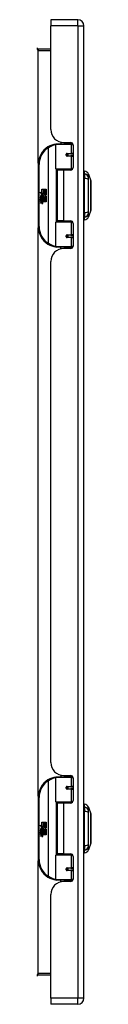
# Model space of a CAD drawing. Header units: inches. Extents: x 17 to 193, y 16 to 116.
# Tile 3 of 7: x 69.24 to 70.54, y 54.61 to 78.41. Entities that reach past the tile are written whole.
import ezdxf

# ---------------------------------------------------------------- set-up
doc = ezdxf.new("R2010")
doc.units = ezdxf.units.IN
doc.header["$MEASUREMENT"] = 0
doc.layers.add('Visible Edges(ANSI)', color=7, linetype='Continuous', lineweight=25)
doc.layers.add('Visible Tangent Edges(ANSI)', color=7, linetype='Continuous', lineweight=25)

msp = doc.modelspace()

# ---------------------------------------------------------------- linework, layer by layer
at = {"layer": 'Visible Edges(ANSI)'}
for p, q in [((69.573, 78.41), (69.573, 78.264)), ((70.227, 78.41), (69.573, 78.41)), ((69.573, 75.753), (69.573, 78.264)), ((70.373, 54.753), (70.373, 78.264)), ((69.573, 77.696), (69.27, 77.696)), ((69.694, 74.806), (69.694, 75.391)), ((69.713, 75.41), (70.043, 75.41)), ((69.818, 75.448), (69.818, 75.41)), ((69.885, 75.441), (70.051, 75.441)), ((69.944, 75.441), (69.944, 75.41)), ((70.102, 75.41), (70.043, 75.41)), ((70.102, 75.41), (70.103, 75.41)), ((70.11, 75.382), (70.11, 74.835)), ((69.96, 75.165), (69.961, 75.164)), ((69.966, 75.164), (69.961, 75.164)), ((70.053, 75.166), (69.966, 75.166)), ((69.966, 75.123), (70.053, 75.123)), ((69.968, 75.164), (69.968, 75.166)), ((69.969, 75.125), (69.969, 75.123)), ((70.053, 75.166), (70.11, 75.166)), ((70.11, 75.123), (70.053, 75.123)), ((69.269, 74.91), (69.269, 73.41)), ((70.047, 74.79), (69.709, 74.79)), ((69.881, 74.776), (69.728, 74.776)), ((69.728, 74.776), (69.728, 73.545)), ((69.786, 74.79), (69.786, 74.776)), ((70.051, 74.776), (69.881, 74.776)), ((69.977, 74.79), (69.977, 74.776)), ((70.047, 74.79), (70.09, 74.79)), ((70.389, 74.683), (70.389, 74.751)), ((70.389, 74.683), (70.389, 74.572)), ((70.389, 73.748), (70.389, 74.572)), ((70.481, 74.677), (70.543, 74.517)), ((69.357, 74.31), (69.389, 74.31)), ((69.357, 74.213), (69.357, 74.31)), ((69.389, 74.31), (69.389, 74.211)), ((69.393, 74.31), (69.425, 74.31)), ((69.393, 74.211), (69.393, 74.31)), ((69.425, 74.31), (69.425, 74.211)), ((69.429, 74.211), (69.429, 74.31)), ((69.429, 74.31), (69.462, 74.31)), ((69.462, 74.31), (69.462, 74.176)), ((69.309, 74.238), (69.357, 74.213)), ((69.355, 74.194), (69.309, 74.238)), ((69.323, 74.115), (69.351, 74.09)), ((69.323, 74.099), (69.323, 74.115)), ((69.343, 74.085), (69.323, 74.099)), ((69.323, 74.075), (69.343, 74.083)), ((69.323, 74.059), (69.323, 74.075)), ((69.351, 74.073), (69.323, 74.059)), ((69.323, 74.052), (69.378, 74.043)), ((69.323, 74.039), (69.323, 74.052)), ((69.346, 74.035), (69.323, 74.039)), ((69.335, 74.12), (69.326, 74.12)), ((69.341, 74.192), (69.355, 74.194)), ((69.385, 74.161), (69.341, 74.192)), ((69.343, 74.083), (69.343, 74.085)), ((69.347, 74.114), (69.347, 74.15)), ((69.351, 74.09), (69.378, 74.104)), ((69.378, 74.048), (69.351, 74.073)), ((69.356, 74.149), (69.356, 74.125)), ((69.378, 74.088), (69.359, 74.08)), ((69.359, 74.08), (69.359, 74.078)), ((69.359, 74.078), (69.378, 74.065)), ((69.36, 74.211), (69.389, 74.196)), ((69.389, 74.211), (69.36, 74.211)), ((69.363, 74.078), (69.381, 74.085)), ((69.462, 74.078), (69.363, 74.078)), ((69.368, 74.032), (69.368, 74.029)), ((69.378, 74.031), (69.368, 74.032)), ((69.37, 74.074), (69.462, 74.074)), ((69.381, 74.066), (69.37, 74.074)), ((69.373, 74.154), (69.385, 74.161)), ((69.375, 74.028), (69.381, 74.028)), ((69.378, 74.104), (69.378, 74.088)), ((69.378, 74.065), (69.378, 74.048)), ((69.378, 74.043), (69.378, 74.031)), ((69.389, 74.196), (69.379, 74.194)), ((69.379, 74.194), (69.407, 74.175)), ((69.411, 74.145), (69.381, 74.124)), ((69.381, 74.108), (69.46, 74.108)), ((69.381, 74.085), (69.381, 74.108)), ((69.381, 74.044), (69.381, 74.066)), ((69.462, 74.044), (69.381, 74.044)), ((69.381, 74.04), (69.462, 74.04)), ((69.381, 74.028), (69.381, 74.04)), ((69.425, 74.211), (69.393, 74.211)), ((69.407, 74.175), (69.461, 74.211)), ((69.46, 74.108), (69.411, 74.145)), ((69.461, 74.211), (69.429, 74.211)), ((69.462, 74.176), (69.435, 74.159)), ((69.435, 74.159), (69.462, 74.145)), ((69.462, 74.145), (69.462, 74.078)), ((69.462, 74.074), (69.462, 74.044)), ((69.462, 74.04), (69.462, 74.01)), ((69.323, 74.018), (69.358, 74.012)), ((69.323, 74.005), (69.323, 74.018)), ((69.346, 74.001), (69.323, 74.005)), ((69.323, 73.985), (69.358, 73.979)), ((69.323, 73.971), (69.323, 73.985)), ((69.358, 73.965), (69.323, 73.971)), ((69.462, 74.01), (69.382, 74.01)), ((70.543, 73.803), (70.481, 73.644)), ((70.389, 73.748), (70.389, 73.638)), ((70.389, 73.57), (70.389, 73.638)), ((69.694, 72.93), (69.694, 73.515)), ((69.709, 73.53), (70.047, 73.53)), ((69.881, 73.545), (69.728, 73.545)), ((69.786, 73.53), (69.786, 73.545)), ((69.881, 73.545), (70.051, 73.545)), ((69.977, 73.53), (69.977, 73.545)), ((70.09, 73.53), (70.047, 73.53)), ((70.11, 73.486), (70.11, 72.938)), ((69.96, 73.155), (69.961, 73.157)), ((69.961, 73.156), (69.966, 73.156)), ((70.053, 73.198), (69.966, 73.198)), ((69.966, 73.154), (70.053, 73.154)), ((69.968, 73.156), (69.968, 73.154)), ((69.969, 73.195), (69.969, 73.198)), ((70.053, 73.198), (70.11, 73.198)), ((70.11, 73.154), (70.053, 73.154)), ((70.043, 72.91), (69.713, 72.91)), ((69.818, 72.872), (69.818, 72.91)), ((70.051, 72.879), (69.885, 72.879)), ((69.944, 72.879), (69.944, 72.91)), ((70.043, 72.91), (70.102, 72.91)), ((70.103, 72.91), (70.102, 72.91)), ((69.573, 60.45), (69.573, 72.567)), ((69.694, 59.503), (69.694, 60.088)), ((69.713, 60.107), (70.043, 60.107)), ((69.818, 60.145), (69.818, 60.107)), ((69.885, 60.138), (70.051, 60.138)), ((69.944, 60.138), (69.944, 60.107)), ((70.102, 60.107), (70.043, 60.107)), ((70.102, 60.107), (70.103, 60.107)), ((70.11, 60.079), (70.11, 59.532)), ((69.96, 59.862), (69.961, 59.861)), ((69.966, 59.861), (69.961, 59.861)), ((70.053, 59.863), (69.966, 59.863)), ((69.966, 59.82), (70.053, 59.82)), ((69.968, 59.861), (69.968, 59.863)), ((69.969, 59.822), (69.969, 59.82)), ((70.053, 59.863), (70.11, 59.863)), ((70.11, 59.82), (70.053, 59.82)), ((69.269, 59.607), (69.269, 58.107)), ((70.047, 59.487), (69.709, 59.487)), ((69.881, 59.473), (69.728, 59.473)), ((69.728, 59.473), (69.728, 58.242)), ((69.786, 59.487), (69.786, 59.473)), ((70.051, 59.473), (69.881, 59.473)), ((69.977, 59.487), (69.977, 59.473)), ((70.047, 59.487), (70.09, 59.487)), ((70.389, 59.38), (70.389, 59.448)), ((70.389, 59.38), (70.389, 59.269)), ((70.481, 59.374), (70.543, 59.214)), ((70.389, 58.445), (70.389, 59.269)), ((69.309, 58.935), (69.357, 58.91)), ((69.355, 58.891), (69.309, 58.935)), ((69.323, 58.812), (69.351, 58.787)), ((69.323, 58.796), (69.323, 58.812)), ((69.343, 58.782), (69.323, 58.796)), ((69.335, 58.817), (69.326, 58.817)), ((69.341, 58.889), (69.355, 58.891)), ((69.385, 58.858), (69.341, 58.889)), ((69.347, 58.811), (69.347, 58.847)), ((69.351, 58.787), (69.378, 58.801)), ((69.356, 58.846), (69.356, 58.822)), ((69.357, 59.007), (69.389, 59.007)), ((69.357, 58.91), (69.357, 59.007)), ((69.36, 58.908), (69.389, 58.893)), ((69.389, 58.908), (69.36, 58.908)), ((69.373, 58.851), (69.385, 58.858)), ((69.378, 58.801), (69.378, 58.785)), ((69.389, 58.893), (69.379, 58.891)), ((69.379, 58.891), (69.407, 58.872)), ((69.411, 58.842), (69.381, 58.821)), ((69.381, 58.805), (69.46, 58.805)), ((69.381, 58.782), (69.381, 58.805)), ((69.389, 59.007), (69.389, 58.908)), ((69.393, 59.007), (69.425, 59.007)), ((69.393, 58.908), (69.393, 59.007)), ((69.425, 58.908), (69.393, 58.908)), ((69.407, 58.872), (69.461, 58.908)), ((69.46, 58.805), (69.411, 58.842)), ((69.425, 59.007), (69.425, 58.908)), ((69.429, 58.908), (69.429, 59.007)), ((69.429, 59.007), (69.462, 59.007)), ((69.461, 58.908), (69.429, 58.908)), ((69.462, 58.873), (69.435, 58.856)), ((69.435, 58.856), (69.462, 58.842)), ((69.462, 59.007), (69.462, 58.873)), ((69.462, 58.842), (69.462, 58.775)), ((69.323, 58.772), (69.343, 58.78)), ((69.323, 58.756), (69.323, 58.772)), ((69.351, 58.77), (69.323, 58.756)), ((69.323, 58.749), (69.378, 58.74)), ((69.323, 58.736), (69.323, 58.749)), ((69.346, 58.732), (69.323, 58.736)), ((69.323, 58.715), (69.358, 58.709)), ((69.323, 58.702), (69.323, 58.715)), ((69.346, 58.698), (69.323, 58.702)), ((69.323, 58.682), (69.358, 58.676)), ((69.323, 58.668), (69.323, 58.682)), ((69.358, 58.662), (69.323, 58.668)), ((69.343, 58.78), (69.343, 58.782)), ((69.378, 58.745), (69.351, 58.77)), ((69.378, 58.785), (69.359, 58.777)), ((69.359, 58.777), (69.359, 58.775)), ((69.359, 58.775), (69.378, 58.762)), ((69.363, 58.775), (69.381, 58.782)), ((69.462, 58.775), (69.363, 58.775)), ((69.368, 58.729), (69.368, 58.726)), ((69.378, 58.728), (69.368, 58.729)), ((69.37, 58.771), (69.462, 58.771)), ((69.381, 58.763), (69.37, 58.771)), ((69.375, 58.725), (69.381, 58.725)), ((69.378, 58.762), (69.378, 58.745)), ((69.378, 58.74), (69.378, 58.728)), ((69.381, 58.741), (69.381, 58.763)), ((69.462, 58.741), (69.381, 58.741)), ((69.381, 58.737), (69.462, 58.737)), ((69.381, 58.725), (69.381, 58.737)), ((69.462, 58.707), (69.382, 58.707)), ((69.462, 58.771), (69.462, 58.741)), ((69.462, 58.737), (69.462, 58.707)), ((70.389, 58.445), (70.389, 58.335)), ((70.389, 58.267), (70.389, 58.335)), ((70.543, 58.5), (70.481, 58.341)), ((69.694, 57.627), (69.694, 58.212)), ((69.709, 58.227), (70.047, 58.227)), ((69.881, 58.242), (69.728, 58.242)), ((69.786, 58.227), (69.786, 58.242)), ((69.881, 58.242), (70.051, 58.242)), ((69.977, 58.227), (69.977, 58.242)), ((70.09, 58.227), (70.047, 58.227)), ((70.11, 58.183), (70.11, 57.635)), ((69.96, 57.852), (69.961, 57.854)), ((69.961, 57.853), (69.966, 57.853)), ((70.053, 57.895), (69.966, 57.895)), ((69.966, 57.851), (70.053, 57.851)), ((69.968, 57.853), (69.968, 57.851)), ((69.969, 57.892), (69.969, 57.895)), ((70.053, 57.895), (70.11, 57.895)), ((70.11, 57.851), (70.053, 57.851)), ((70.043, 57.607), (69.713, 57.607)), ((69.818, 57.569), (69.818, 57.607)), ((69.944, 57.576), (69.944, 57.607)), ((70.043, 57.607), (70.102, 57.607)), ((70.103, 57.607), (70.102, 57.607)), ((70.051, 57.576), (69.885, 57.576)), ((69.573, 54.753), (69.573, 57.264)), ((69.27, 55.322), (69.573, 55.322)), ((69.573, 54.753), (69.573, 54.607)), ((70.227, 54.607), (69.573, 54.607))]:
    msp.add_line(p, q, dxfattribs=at)
at = {"layer": 'Visible Edges(ANSI)', "flags": 128}
for points in [[(69.701, 75.406), (69.7, 75.406), (69.7, 75.405), (69.7, 75.405), (69.7, 75.405), (69.699, 75.405), (69.699, 75.405), (69.699, 75.405), (69.699, 75.405), (69.698, 75.405), (69.698, 75.405), (69.698, 75.405), (69.698, 75.405), (69.697, 75.405), (69.697, 75.405), (69.697, 75.405), (69.697, 75.405), (69.696, 75.405), (69.696, 75.405), (69.696, 75.405), (69.696, 75.405), (69.695, 75.405), (69.695, 75.405), (69.695, 75.405), (69.695, 75.405)], [(69.966, 75.123), (69.963, 75.123), (69.961, 75.123), (69.958, 75.124), (69.955, 75.125), (69.953, 75.127), (69.951, 75.129), (69.949, 75.131), (69.947, 75.133), (69.946, 75.136), (69.945, 75.139), (69.944, 75.141), (69.944, 75.144), (69.944, 75.147), (69.945, 75.15), (69.946, 75.153), (69.947, 75.156), (69.949, 75.158), (69.951, 75.16), (69.953, 75.162), (69.955, 75.163), (69.958, 75.165), (69.961, 75.165), (69.963, 75.166), (69.966, 75.166)], [(70.013, 74.776), (70.016, 74.777), (70.019, 74.778), (70.022, 74.779), (70.025, 74.78), (70.028, 74.781), (70.031, 74.782), (70.034, 74.783), (70.037, 74.784), (70.04, 74.785), (70.043, 74.785), (70.046, 74.786), (70.05, 74.787), (70.053, 74.787), (70.056, 74.788), (70.059, 74.788), (70.062, 74.789), (70.065, 74.789), (70.068, 74.789), (70.071, 74.789), (70.074, 74.79), (70.077, 74.79), (70.081, 74.79), (70.084, 74.79), (70.087, 74.79)], [(70.544, 73.805), (70.544, 73.806), (70.544, 73.807), (70.544, 73.809), (70.544, 73.812), (70.544, 73.816), (70.544, 73.82), (70.544, 73.826), (70.544, 73.832), (70.544, 73.839), (70.544, 73.847), (70.544, 73.856), (70.544, 73.865), (70.544, 73.875), (70.544, 73.886), (70.544, 73.897), (70.544, 73.909), (70.544, 73.921), (70.544, 73.935), (70.544, 73.948), (70.544, 73.963), (70.544, 73.977), (70.544, 73.992), (70.544, 74.008), (70.544, 74.024), (70.544, 74.04), (70.544, 74.057), (70.544, 74.074), (70.544, 74.091), (70.544, 74.108), (70.544, 74.125), (70.544, 74.143), (70.544, 74.16), (70.544, 74.178), (70.544, 74.195), (70.544, 74.212), (70.544, 74.23), (70.544, 74.247), (70.544, 74.263), (70.544, 74.28), (70.544, 74.296), (70.544, 74.312), (70.544, 74.328), (70.544, 74.343), (70.544, 74.358), (70.544, 74.372), (70.544, 74.386), (70.544, 74.399), (70.544, 74.412), (70.544, 74.423), (70.544, 74.435), (70.544, 74.446), (70.544, 74.456), (70.544, 74.465), (70.544, 74.473), (70.544, 74.481), (70.544, 74.488), (70.544, 74.495), (70.544, 74.5), (70.544, 74.505), (70.544, 74.509), (70.544, 74.511), (70.544, 74.514), (70.544, 74.515), (70.544, 74.515)], [(70.087, 73.53), (70.084, 73.53), (70.081, 73.53), (70.077, 73.53), (70.074, 73.531), (70.071, 73.531), (70.068, 73.531), (70.065, 73.531), (70.062, 73.532), (70.059, 73.532), (70.056, 73.533), (70.053, 73.533), (70.05, 73.534), (70.046, 73.534), (70.043, 73.535), (70.04, 73.536), (70.037, 73.537), (70.034, 73.537), (70.031, 73.538), (70.028, 73.539), (70.025, 73.54), (70.022, 73.541), (70.019, 73.542), (70.016, 73.544), (70.013, 73.545)], [(69.966, 73.154), (69.963, 73.154), (69.961, 73.155), (69.958, 73.156), (69.955, 73.157), (69.953, 73.158), (69.951, 73.16), (69.949, 73.162), (69.947, 73.165), (69.946, 73.167), (69.945, 73.17), (69.944, 73.173), (69.944, 73.176), (69.944, 73.179), (69.945, 73.182), (69.946, 73.185), (69.947, 73.187), (69.949, 73.19), (69.951, 73.192), (69.953, 73.193), (69.955, 73.195), (69.958, 73.196), (69.961, 73.197), (69.963, 73.197), (69.966, 73.198)], [(69.695, 72.916), (69.695, 72.916), (69.695, 72.916), (69.695, 72.916), (69.696, 72.916), (69.696, 72.916), (69.696, 72.915), (69.696, 72.915), (69.697, 72.915), (69.697, 72.915), (69.697, 72.915), (69.697, 72.915), (69.698, 72.915), (69.698, 72.915), (69.698, 72.915), (69.698, 72.915), (69.699, 72.915), (69.699, 72.915), (69.699, 72.915), (69.699, 72.915), (69.7, 72.915), (69.7, 72.915), (69.7, 72.915), (69.7, 72.915), (69.701, 72.915)], [(69.701, 60.103), (69.7, 60.103), (69.7, 60.102), (69.7, 60.102), (69.7, 60.102), (69.699, 60.102), (69.699, 60.102), (69.699, 60.102), (69.699, 60.102), (69.698, 60.102), (69.698, 60.102), (69.698, 60.102), (69.698, 60.102), (69.697, 60.102), (69.697, 60.102), (69.697, 60.102), (69.697, 60.102), (69.696, 60.102), (69.696, 60.102), (69.696, 60.102), (69.696, 60.102), (69.695, 60.102), (69.695, 60.102), (69.695, 60.102), (69.695, 60.102)], [(69.966, 59.82), (69.963, 59.82), (69.961, 59.82), (69.958, 59.821), (69.955, 59.822), (69.953, 59.824), (69.951, 59.826), (69.949, 59.828), (69.947, 59.83), (69.946, 59.833), (69.945, 59.836), (69.944, 59.838), (69.944, 59.841), (69.944, 59.844), (69.945, 59.847), (69.946, 59.85), (69.947, 59.853), (69.949, 59.855), (69.951, 59.857), (69.953, 59.859), (69.955, 59.86), (69.958, 59.862), (69.961, 59.862), (69.963, 59.863), (69.966, 59.863)], [(70.013, 59.473), (70.016, 59.474), (70.019, 59.475), (70.022, 59.476), (70.025, 59.477), (70.028, 59.478), (70.031, 59.479), (70.034, 59.48), (70.037, 59.481), (70.04, 59.482), (70.043, 59.482), (70.046, 59.483), (70.05, 59.484), (70.053, 59.484), (70.056, 59.485), (70.059, 59.485), (70.062, 59.486), (70.065, 59.486), (70.068, 59.486), (70.071, 59.486), (70.074, 59.487), (70.077, 59.487), (70.081, 59.487), (70.084, 59.487), (70.087, 59.487)], [(70.544, 58.502), (70.544, 58.503), (70.544, 58.504), (70.544, 58.506), (70.544, 58.509), (70.544, 58.513), (70.544, 58.517), (70.544, 58.523), (70.544, 58.529), (70.544, 58.536), (70.544, 58.544), (70.544, 58.553), (70.544, 58.562), (70.544, 58.572), (70.544, 58.583), (70.544, 58.594), (70.544, 58.606), (70.544, 58.618), (70.544, 58.632), (70.544, 58.645), (70.544, 58.66), (70.544, 58.674), (70.544, 58.689), (70.544, 58.705), (70.544, 58.721), (70.544, 58.737), (70.544, 58.754), (70.544, 58.771), (70.544, 58.788), (70.544, 58.805), (70.544, 58.822), (70.544, 58.84), (70.544, 58.857), (70.544, 58.875), (70.544, 58.892), (70.544, 58.909), (70.544, 58.927), (70.544, 58.944), (70.544, 58.96), (70.544, 58.977), (70.544, 58.993), (70.544, 59.009), (70.544, 59.025), (70.544, 59.04), (70.544, 59.055), (70.544, 59.069), (70.544, 59.083), (70.544, 59.096), (70.544, 59.109), (70.544, 59.12), (70.544, 59.132), (70.544, 59.143), (70.544, 59.153), (70.544, 59.162), (70.544, 59.17), (70.544, 59.178), (70.544, 59.185), (70.544, 59.192), (70.544, 59.197), (70.544, 59.202), (70.544, 59.206), (70.544, 59.208), (70.544, 59.211), (70.544, 59.212), (70.544, 59.212)], [(70.087, 58.227), (70.084, 58.227), (70.081, 58.227), (70.077, 58.227), (70.074, 58.228), (70.071, 58.228), (70.068, 58.228), (70.065, 58.228), (70.062, 58.229), (70.059, 58.229), (70.056, 58.23), (70.053, 58.23), (70.05, 58.231), (70.046, 58.231), (70.043, 58.232), (70.04, 58.233), (70.037, 58.234), (70.034, 58.234), (70.031, 58.235), (70.028, 58.236), (70.025, 58.237), (70.022, 58.238), (70.019, 58.239), (70.016, 58.241), (70.013, 58.242)], [(69.966, 57.851), (69.963, 57.851), (69.961, 57.852), (69.958, 57.853), (69.955, 57.854), (69.953, 57.855), (69.951, 57.857), (69.949, 57.859), (69.947, 57.862), (69.946, 57.864), (69.945, 57.867), (69.944, 57.87), (69.944, 57.873), (69.944, 57.876), (69.945, 57.879), (69.946, 57.882), (69.947, 57.884), (69.949, 57.887), (69.951, 57.889), (69.953, 57.89), (69.955, 57.892), (69.958, 57.893), (69.961, 57.894), (69.963, 57.894), (69.966, 57.895)], [(69.695, 57.613), (69.695, 57.613), (69.695, 57.613), (69.695, 57.613), (69.696, 57.613), (69.696, 57.613), (69.696, 57.612), (69.696, 57.612), (69.697, 57.612), (69.697, 57.612), (69.697, 57.612), (69.697, 57.612), (69.698, 57.612), (69.698, 57.612), (69.698, 57.612), (69.698, 57.612), (69.699, 57.612), (69.699, 57.612), (69.699, 57.612), (69.699, 57.612), (69.7, 57.612), (69.7, 57.612), (69.7, 57.612), (69.7, 57.612), (69.701, 57.612)]]:
    msp.add_lwpolyline(points, dxfattribs=at)
at = {"layer": 'Visible Edges(ANSI)'}
for centre in [(69.966, 75.144), (69.966, 73.176), (69.966, 59.841), (69.966, 57.873)]:
    msp.add_circle(centre, 0.0197, dxfattribs=at)
for centre, radius, start, end in [((70.227, 78.264), 0.146, 0, 90), ((69.27, 77.727), 0.031, 180, 270), ((69.885, 75.753), 0.312, 180, 270), ((69.769, 74.91), 0.5, 122.2377, 180), ((69.769, 74.91), 0.5, 98.5081, 122.2377), ((69.713, 75.391), 0.0197, 90, 180), ((70.051, 75.382), 0.0591, 0, 90), ((69.966, 75.144), 0.0217, 279.147, 90), ((69.709, 74.806), 0.0157, 180, 270), ((70.051, 74.835), 0.0591, 270, 0), ((70.371, 74.634), 0.118, 21.2505, 81.3991), ((70.397, 74.692), 0.0394, 101.537, 126.8699), ((70.539, 74.515), 0.00492, 0.2088, 21.2505), ((69.384, 74.138), 0.0607, 171.5605, 197.3343), ((69.343, 74.144), 0.0197, 86.5646, 171.5605), ((69.363, 74.132), 0.0307, 154.6784, 202.5609), ((69.344, 74.141), 0.0096, 73.5261, 154.6784), ((69.342, 74.124), 0.0398, 44.1684, 86.5646), ((69.338, 73.989), 0.0465, 57.5992, 80), ((69.358, 74.139), 0.0282, 246.1555, 293.8445), ((69.354, 74.132), 0.0168, 19.3797, 82.9975), ((69.36, 74.133), 0.00955, 241.4547, 321.1652), ((69.356, 74.018), 0.0126, 6.03, 57.5992), ((69.359, 74.134), 0.0109, 321.1652, 19.3797), ((69.355, 74.009), 0.024, 359.4776, 57.4114), ((69.364, 74.128), 0.0152, 293.8445, 355.0802), ((69.349, 74.131), 0.0299, 350.4085, 44.1684), ((69.349, 74.131), 0.033, 347.079, 43.1785), ((69.358, 74.011), 0.024, 358.7952, 46.5849), ((69.338, 73.955), 0.0465, 58.5584, 80.8257), ((69.36, 74.024), 0.0123, 260, 293.5571), ((69.36, 73.991), 0.0123, 259.9922, 293.5487), ((69.363, 73.993), 0.0288, 259, 288.4748), ((69.356, 73.984), 0.0126, 6.1027, 57.6083), ((69.362, 74.019), 0.006, 293.5571, 6.03), ((69.362, 73.985), 0.006, 293.5487, 6.1027), ((69.364, 74.027), 0.0288, 273.6169, 286.9928), ((69.355, 73.976), 0.0246, 359.6788, 63.9508), ((69.369, 74.009), 0.0101, 286.9928, 359.4776), ((69.369, 73.976), 0.0105, 288.4748, 359.6788), ((70.539, 73.805), 0.00492, 338.7495, 359.7912), ((70.397, 73.629), 0.0394, 233.1301, 258.463), ((70.371, 73.686), 0.118, 278.6009, 338.7495), ((69.769, 73.41), 0.5, 180, 237.7623), ((69.709, 73.515), 0.0157, 90, 180), ((70.051, 73.486), 0.0591, 0, 90), ((69.966, 73.176), 0.0217, 270, 80.853), ((69.769, 73.41), 0.5, 237.7623, 261.4919), ((69.885, 72.567), 0.312, 90, 180), ((69.713, 72.93), 0.0197, 180, 270), ((70.051, 72.938), 0.0591, 270, 0), ((69.885, 60.45), 0.312, 180, 270), ((69.769, 59.607), 0.5, 122.2377, 180), ((69.769, 59.607), 0.5, 98.5081, 122.2377), ((69.713, 60.088), 0.0197, 90, 180), ((70.051, 60.079), 0.0591, 0, 90), ((69.966, 59.841), 0.0217, 279.147, 90), ((70.051, 59.532), 0.0591, 270, 0), ((69.709, 59.503), 0.0157, 180, 270), ((70.397, 59.389), 0.0394, 101.537, 126.8699), ((70.371, 59.331), 0.118, 21.2505, 81.3991), ((70.539, 59.212), 0.00492, 0.2088, 21.2505), ((69.384, 58.835), 0.0607, 171.5605, 197.3343), ((69.343, 58.841), 0.0197, 86.5646, 171.5605), ((69.363, 58.829), 0.0307, 154.6784, 202.5609), ((69.344, 58.838), 0.0096, 73.5261, 154.6784), ((69.342, 58.821), 0.0398, 44.1684, 86.5646), ((69.358, 58.836), 0.0282, 246.1555, 293.8445), ((69.354, 58.829), 0.0168, 19.3797, 82.9975), ((69.36, 58.83), 0.00955, 241.4547, 321.1652), ((69.359, 58.831), 0.0109, 321.1652, 19.3797), ((69.364, 58.825), 0.0152, 293.8445, 355.0802), ((69.349, 58.828), 0.0299, 350.4085, 44.1684), ((69.349, 58.828), 0.033, 347.079, 43.1785), ((69.338, 58.686), 0.0465, 57.5992, 80), ((69.338, 58.652), 0.0465, 58.5584, 80.8257), ((69.36, 58.721), 0.0123, 260, 293.5571), ((69.36, 58.688), 0.0123, 259.9922, 293.5487), ((69.363, 58.69), 0.0288, 259, 288.4748), ((69.356, 58.715), 0.0126, 6.03, 57.5992), ((69.356, 58.681), 0.0126, 6.1027, 57.6083), ((69.362, 58.716), 0.006, 293.5571, 6.03), ((69.362, 58.682), 0.006, 293.5487, 6.1027), ((69.364, 58.724), 0.0288, 273.6169, 286.9928), ((69.355, 58.673), 0.0246, 359.6788, 63.9508), ((69.355, 58.706), 0.024, 359.4776, 57.4114), ((69.369, 58.706), 0.0101, 286.9928, 359.4776), ((69.369, 58.673), 0.0105, 288.4748, 359.6788), ((69.358, 58.708), 0.024, 358.7952, 46.5849), ((70.371, 58.383), 0.118, 278.6009, 338.7495), ((70.539, 58.502), 0.00492, 338.7495, 359.7912), ((69.769, 58.107), 0.5, 180, 237.7623), ((69.709, 58.212), 0.0157, 90, 180), ((70.051, 58.183), 0.0591, 0, 90), ((70.397, 58.326), 0.0394, 233.1301, 258.463), ((69.966, 57.873), 0.0217, 270, 80.853), ((69.769, 58.107), 0.5, 237.7623, 261.4919), ((69.713, 57.627), 0.0197, 180, 270), ((70.051, 57.635), 0.0591, 270, 0), ((69.885, 57.264), 0.312, 90, 180), ((69.27, 55.291), 0.031, 90, 180), ((70.227, 54.753), 0.146, 270, 0)]:
    msp.add_arc(centre, radius, start, end, dxfattribs=at)
at = {"layer": 'Visible Tangent Edges(ANSI)'}
for p, q in [((70.227, 78.264), (70.227, 78.41)), ((70.227, 78.264), (69.573, 78.264)), ((70.227, 78.264), (70.227, 54.753)), ((70.227, 78.264), (70.373, 78.264)), ((69.27, 77.696), (69.27, 77.665)), ((69.27, 77.665), (69.573, 77.665)), ((69.27, 74.942), (69.27, 77.665)), ((69.502, 75.333), (69.512, 75.316)), ((69.512, 75.316), (69.512, 73.004)), ((69.512, 75.316), (69.516, 75.316)), ((69.516, 73.004), (69.516, 75.316)), ((70.062, 75.391), (69.694, 75.391)), ((70.062, 75.391), (70.11, 75.391)), ((70.062, 75.391), (70.062, 75.176)), ((70.086, 75.43), (70.086, 75.41)), ((69.97, 75.176), (70.062, 75.176)), ((70.062, 75.113), (69.97, 75.113)), ((70.11, 75.176), (70.062, 75.176)), ((70.062, 75.113), (70.062, 74.806)), ((70.062, 75.113), (70.11, 75.113)), ((69.269, 74.91), (69.288, 74.91)), ((69.288, 73.41), (69.288, 74.91)), ((69.694, 74.806), (70.062, 74.806)), ((69.701, 74.792), (69.701, 73.528)), ((69.881, 74.776), (69.881, 73.545)), ((70.103, 74.806), (70.062, 74.806)), ((70.086, 74.79), (70.086, 74.787)), ((69.288, 73.41), (69.269, 73.41)), ((69.27, 59.639), (69.27, 73.379)), ((70.062, 73.515), (69.694, 73.515)), ((70.062, 73.515), (70.103, 73.515)), ((70.062, 73.515), (70.062, 73.207)), ((70.086, 73.533), (70.086, 73.53)), ((69.97, 73.207), (70.062, 73.207)), ((70.062, 73.144), (69.97, 73.144)), ((70.11, 73.207), (70.062, 73.207)), ((70.062, 73.144), (70.062, 72.93)), ((70.062, 73.144), (70.11, 73.144)), ((69.512, 73.004), (69.502, 72.987)), ((69.516, 73.004), (69.512, 73.004)), ((69.694, 72.93), (70.062, 72.93)), ((70.11, 72.93), (70.062, 72.93)), ((70.086, 72.91), (70.086, 72.891)), ((69.502, 60.03), (69.512, 60.013)), ((69.512, 60.013), (69.512, 57.701)), ((69.512, 60.013), (69.516, 60.013)), ((69.516, 57.701), (69.516, 60.013)), ((70.062, 60.088), (69.694, 60.088)), ((70.062, 60.088), (70.11, 60.088)), ((70.062, 60.088), (70.062, 59.873)), ((70.086, 60.127), (70.086, 60.107)), ((69.97, 59.873), (70.062, 59.873)), ((70.062, 59.81), (69.97, 59.81)), ((70.11, 59.873), (70.062, 59.873)), ((70.062, 59.81), (70.062, 59.503)), ((70.062, 59.81), (70.11, 59.81)), ((69.269, 59.607), (69.288, 59.607)), ((69.288, 58.107), (69.288, 59.607)), ((69.694, 59.503), (70.062, 59.503)), ((69.701, 59.489), (69.701, 58.225)), ((69.881, 59.473), (69.881, 58.242)), ((70.103, 59.503), (70.062, 59.503)), ((70.086, 59.487), (70.086, 59.484)), ((69.288, 58.107), (69.269, 58.107)), ((70.062, 58.212), (69.694, 58.212)), ((70.062, 58.212), (70.103, 58.212)), ((70.062, 58.212), (70.062, 57.904)), ((70.086, 58.23), (70.086, 58.227)), ((69.27, 55.353), (69.27, 58.076)), ((69.97, 57.904), (70.062, 57.904)), ((70.062, 57.841), (69.97, 57.841)), ((70.11, 57.904), (70.062, 57.904)), ((70.062, 57.841), (70.062, 57.627)), ((70.062, 57.841), (70.11, 57.841)), ((69.512, 57.701), (69.502, 57.684)), ((69.516, 57.701), (69.512, 57.701)), ((69.694, 57.627), (70.062, 57.627)), ((70.11, 57.627), (70.062, 57.627)), ((70.086, 57.607), (70.086, 57.588)), ((69.573, 55.353), (69.27, 55.353)), ((69.27, 55.322), (69.27, 55.353)), ((70.227, 54.753), (69.573, 54.753)), ((70.373, 54.753), (70.227, 54.753)), ((70.227, 54.607), (70.227, 54.753))]:
    msp.add_line(p, q, dxfattribs=at)
at = {"layer": 'Visible Tangent Edges(ANSI)', "flags": 128}
for points in [[(69.97, 75.176), (69.966, 75.176), (69.962, 75.175), (69.958, 75.174), (69.955, 75.172), (69.951, 75.17), (69.948, 75.167), (69.945, 75.164), (69.942, 75.161), (69.94, 75.157), (69.938, 75.153), (69.938, 75.149), (69.937, 75.144), (69.938, 75.14), (69.939, 75.136), (69.94, 75.132), (69.942, 75.128), (69.945, 75.125), (69.948, 75.122), (69.951, 75.119), (69.955, 75.117), (69.958, 75.115), (69.962, 75.114), (69.966, 75.113), (69.97, 75.113)], [(70.087, 74.79), (70.082, 74.79), (70.077, 74.79), (70.073, 74.79), (70.068, 74.79), (70.064, 74.79), (70.059, 74.789), (70.054, 74.789), (70.05, 74.789), (70.045, 74.788), (70.04, 74.788), (70.036, 74.787), (70.031, 74.787), (70.026, 74.786), (70.022, 74.786), (70.017, 74.785), (70.013, 74.784), (70.008, 74.783), (70.003, 74.783), (69.999, 74.782), (69.994, 74.781), (69.99, 74.78), (69.985, 74.779), (69.981, 74.778), (69.977, 74.776)], [(70.483, 74.6), (70.483, 74.608), (70.483, 74.614), (70.483, 74.619), (70.483, 74.624), (70.482, 74.629), (70.482, 74.634), (70.482, 74.639), (70.482, 74.643), (70.482, 74.647), (70.482, 74.651), (70.482, 74.654), (70.482, 74.657), (70.482, 74.66), (70.482, 74.663), (70.482, 74.666), (70.482, 74.668), (70.482, 74.67), (70.481, 74.672), (70.481, 74.673), (70.481, 74.675), (70.481, 74.676), (70.481, 74.676), (70.481, 74.677), (70.481, 74.677)], [(70.483, 73.772), (70.483, 73.805), (70.483, 73.836), (70.482, 73.868), (70.482, 73.899), (70.482, 73.931), (70.482, 73.963), (70.482, 73.996), (70.482, 74.028), (70.481, 74.061), (70.481, 74.094), (70.481, 74.127), (70.481, 74.16), (70.481, 74.193), (70.481, 74.226), (70.481, 74.259), (70.482, 74.292), (70.482, 74.324), (70.482, 74.357), (70.482, 74.389), (70.482, 74.421), (70.482, 74.453), (70.483, 74.484), (70.483, 74.515), (70.483, 74.549)], [(70.483, 74.549), (70.483, 74.552), (70.483, 74.554), (70.483, 74.557), (70.483, 74.56), (70.483, 74.562), (70.483, 74.565), (70.483, 74.567), (70.483, 74.57), (70.483, 74.572), (70.483, 74.574), (70.483, 74.577), (70.483, 74.579), (70.483, 74.581), (70.483, 74.583), (70.483, 74.585), (70.483, 74.587), (70.483, 74.589), (70.483, 74.591), (70.483, 74.593), (70.483, 74.594), (70.483, 74.596), (70.483, 74.597), (70.483, 74.599), (70.483, 74.6)], [(70.543, 74.517), (70.543, 74.517), (70.543, 74.516), (70.543, 74.516), (70.543, 74.515), (70.543, 74.513), (70.543, 74.512), (70.543, 74.51), (70.543, 74.508), (70.543, 74.505), (70.543, 74.502), (70.543, 74.499), (70.544, 74.496), (70.544, 74.492), (70.544, 74.488), (70.544, 74.484), (70.544, 74.48), (70.544, 74.475), (70.544, 74.47), (70.544, 74.465), (70.544, 74.459), (70.544, 74.453), (70.544, 74.447), (70.544, 74.441), (70.544, 74.435)], [(70.544, 74.388), (70.544, 74.372), (70.544, 74.355), (70.544, 74.337), (70.544, 74.319), (70.544, 74.3), (70.544, 74.281), (70.543, 74.262), (70.543, 74.242), (70.543, 74.222), (70.543, 74.201), (70.543, 74.181), (70.543, 74.16), (70.543, 74.139), (70.543, 74.119), (70.543, 74.099), (70.543, 74.079), (70.543, 74.059), (70.544, 74.039), (70.544, 74.02), (70.544, 74.001), (70.544, 73.983), (70.544, 73.966), (70.544, 73.949), (70.544, 73.933)], [(70.544, 74.435), (70.544, 74.433), (70.544, 74.431), (70.544, 74.429), (70.544, 74.428), (70.544, 74.426), (70.544, 74.424), (70.544, 74.422), (70.544, 74.42), (70.544, 74.418), (70.544, 74.416), (70.544, 74.414), (70.544, 74.412), (70.544, 74.41), (70.544, 74.408), (70.544, 74.406), (70.544, 74.404), (70.544, 74.402), (70.544, 74.4), (70.544, 74.398), (70.544, 74.396), (70.544, 74.394), (70.544, 74.392), (70.544, 74.39), (70.544, 74.388)], [(70.544, 73.886), (70.544, 73.879), (70.544, 73.873), (70.544, 73.867), (70.544, 73.861), (70.544, 73.856), (70.544, 73.851), (70.544, 73.846), (70.544, 73.841), (70.544, 73.836), (70.544, 73.832), (70.544, 73.828), (70.544, 73.825), (70.543, 73.821), (70.543, 73.818), (70.543, 73.815), (70.543, 73.813), (70.543, 73.811), (70.543, 73.809), (70.543, 73.807), (70.543, 73.806), (70.543, 73.805), (70.543, 73.804), (70.543, 73.803), (70.543, 73.803)], [(70.544, 73.933), (70.544, 73.931), (70.544, 73.928), (70.544, 73.926), (70.544, 73.924), (70.544, 73.922), (70.544, 73.92), (70.544, 73.918), (70.544, 73.916), (70.544, 73.914), (70.544, 73.912), (70.544, 73.91), (70.544, 73.908), (70.544, 73.906), (70.544, 73.904), (70.544, 73.902), (70.544, 73.9), (70.544, 73.898), (70.544, 73.897), (70.544, 73.895), (70.544, 73.893), (70.544, 73.891), (70.544, 73.889), (70.544, 73.887), (70.544, 73.886)], [(70.481, 73.644), (70.481, 73.644), (70.481, 73.644), (70.481, 73.645), (70.481, 73.646), (70.481, 73.647), (70.481, 73.649), (70.482, 73.65), (70.482, 73.652), (70.482, 73.655), (70.482, 73.657), (70.482, 73.66), (70.482, 73.663), (70.482, 73.666), (70.482, 73.67), (70.482, 73.674), (70.482, 73.678), (70.482, 73.682), (70.482, 73.686), (70.482, 73.691), (70.483, 73.696), (70.483, 73.701), (70.483, 73.706), (70.483, 73.712), (70.483, 73.72)], [(70.483, 73.72), (70.483, 73.722), (70.483, 73.723), (70.483, 73.725), (70.483, 73.726), (70.483, 73.728), (70.483, 73.73), (70.483, 73.731), (70.483, 73.733), (70.483, 73.735), (70.483, 73.737), (70.483, 73.739), (70.483, 73.741), (70.483, 73.744), (70.483, 73.746), (70.483, 73.748), (70.483, 73.751), (70.483, 73.753), (70.483, 73.756), (70.483, 73.758), (70.483, 73.761), (70.483, 73.763), (70.483, 73.766), (70.483, 73.769), (70.483, 73.772)], [(69.977, 73.544), (69.981, 73.543), (69.985, 73.542), (69.99, 73.541), (69.994, 73.54), (69.999, 73.539), (70.003, 73.538), (70.008, 73.537), (70.013, 73.536), (70.017, 73.536), (70.022, 73.535), (70.026, 73.534), (70.031, 73.534), (70.036, 73.533), (70.04, 73.533), (70.045, 73.532), (70.05, 73.532), (70.054, 73.531), (70.059, 73.531), (70.064, 73.531), (70.068, 73.531), (70.073, 73.53), (70.077, 73.53), (70.082, 73.53), (70.087, 73.53)], [(69.97, 73.207), (69.966, 73.207), (69.962, 73.206), (69.958, 73.205), (69.955, 73.204), (69.951, 73.201), (69.948, 73.199), (69.945, 73.196), (69.942, 73.192), (69.94, 73.189), (69.939, 73.184), (69.938, 73.18), (69.937, 73.176), (69.938, 73.172), (69.938, 73.167), (69.94, 73.163), (69.942, 73.16), (69.945, 73.156), (69.948, 73.153), (69.951, 73.15), (69.955, 73.148), (69.958, 73.147), (69.962, 73.145), (69.966, 73.145), (69.97, 73.144)], [(69.97, 59.873), (69.966, 59.873), (69.962, 59.872), (69.958, 59.871), (69.955, 59.869), (69.951, 59.867), (69.948, 59.864), (69.945, 59.861), (69.942, 59.858), (69.94, 59.854), (69.938, 59.85), (69.938, 59.846), (69.937, 59.841), (69.938, 59.837), (69.939, 59.833), (69.94, 59.829), (69.942, 59.825), (69.945, 59.822), (69.948, 59.819), (69.951, 59.816), (69.955, 59.814), (69.958, 59.812), (69.962, 59.811), (69.966, 59.81), (69.97, 59.81)], [(70.087, 59.487), (70.082, 59.487), (70.077, 59.487), (70.073, 59.487), (70.068, 59.487), (70.064, 59.487), (70.059, 59.486), (70.054, 59.486), (70.05, 59.486), (70.045, 59.485), (70.04, 59.485), (70.036, 59.484), (70.031, 59.484), (70.026, 59.483), (70.022, 59.483), (70.017, 59.482), (70.013, 59.481), (70.008, 59.48), (70.003, 59.48), (69.999, 59.479), (69.994, 59.478), (69.99, 59.477), (69.985, 59.476), (69.981, 59.475), (69.977, 59.473)], [(70.483, 59.297), (70.483, 59.305), (70.483, 59.311), (70.483, 59.316), (70.483, 59.321), (70.482, 59.326), (70.482, 59.331), (70.482, 59.336), (70.482, 59.34), (70.482, 59.344), (70.482, 59.348), (70.482, 59.351), (70.482, 59.354), (70.482, 59.357), (70.482, 59.36), (70.482, 59.363), (70.482, 59.365), (70.482, 59.367), (70.481, 59.369), (70.481, 59.37), (70.481, 59.372), (70.481, 59.373), (70.481, 59.373), (70.481, 59.374), (70.481, 59.374)], [(70.483, 59.246), (70.483, 59.249), (70.483, 59.251), (70.483, 59.254), (70.483, 59.257), (70.483, 59.259), (70.483, 59.262), (70.483, 59.264), (70.483, 59.267), (70.483, 59.269), (70.483, 59.271), (70.483, 59.274), (70.483, 59.276), (70.483, 59.278), (70.483, 59.28), (70.483, 59.282), (70.483, 59.284), (70.483, 59.286), (70.483, 59.288), (70.483, 59.29), (70.483, 59.291), (70.483, 59.293), (70.483, 59.294), (70.483, 59.296), (70.483, 59.297)], [(70.483, 58.469), (70.483, 58.502), (70.483, 58.533), (70.482, 58.565), (70.482, 58.596), (70.482, 58.628), (70.482, 58.66), (70.482, 58.693), (70.482, 58.725), (70.481, 58.758), (70.481, 58.791), (70.481, 58.824), (70.481, 58.857), (70.481, 58.89), (70.481, 58.923), (70.481, 58.956), (70.482, 58.989), (70.482, 59.021), (70.482, 59.054), (70.482, 59.086), (70.482, 59.118), (70.482, 59.15), (70.483, 59.181), (70.483, 59.212), (70.483, 59.246)], [(70.543, 59.214), (70.543, 59.214), (70.543, 59.213), (70.543, 59.213), (70.543, 59.212), (70.543, 59.21), (70.543, 59.209), (70.543, 59.207), (70.543, 59.205), (70.543, 59.202), (70.543, 59.199), (70.543, 59.196), (70.544, 59.193), (70.544, 59.189), (70.544, 59.185), (70.544, 59.181), (70.544, 59.177), (70.544, 59.172), (70.544, 59.167), (70.544, 59.162), (70.544, 59.156), (70.544, 59.15), (70.544, 59.144), (70.544, 59.138), (70.544, 59.132)], [(70.544, 59.085), (70.544, 59.069), (70.544, 59.052), (70.544, 59.034), (70.544, 59.016), (70.544, 58.997), (70.544, 58.978), (70.543, 58.959), (70.543, 58.939), (70.543, 58.919), (70.543, 58.898), (70.543, 58.878), (70.543, 58.857), (70.543, 58.836), (70.543, 58.816), (70.543, 58.796), (70.543, 58.776), (70.543, 58.756), (70.544, 58.736), (70.544, 58.717), (70.544, 58.698), (70.544, 58.68), (70.544, 58.663), (70.544, 58.646), (70.544, 58.63)], [(70.544, 59.132), (70.544, 59.13), (70.544, 59.128), (70.544, 59.126), (70.544, 59.125), (70.544, 59.123), (70.544, 59.121), (70.544, 59.119), (70.544, 59.117), (70.544, 59.115), (70.544, 59.113), (70.544, 59.111), (70.544, 59.109), (70.544, 59.107), (70.544, 59.105), (70.544, 59.103), (70.544, 59.101), (70.544, 59.099), (70.544, 59.097), (70.544, 59.095), (70.544, 59.093), (70.544, 59.091), (70.544, 59.089), (70.544, 59.087), (70.544, 59.085)], [(70.544, 58.583), (70.544, 58.576), (70.544, 58.57), (70.544, 58.564), (70.544, 58.558), (70.544, 58.553), (70.544, 58.548), (70.544, 58.543), (70.544, 58.538), (70.544, 58.533), (70.544, 58.529), (70.544, 58.525), (70.544, 58.522), (70.543, 58.518), (70.543, 58.515), (70.543, 58.512), (70.543, 58.51), (70.543, 58.508), (70.543, 58.506), (70.543, 58.504), (70.543, 58.503), (70.543, 58.502), (70.543, 58.501), (70.543, 58.5), (70.543, 58.5)], [(70.544, 58.63), (70.544, 58.628), (70.544, 58.625), (70.544, 58.623), (70.544, 58.621), (70.544, 58.619), (70.544, 58.617), (70.544, 58.615), (70.544, 58.613), (70.544, 58.611), (70.544, 58.609), (70.544, 58.607), (70.544, 58.605), (70.544, 58.603), (70.544, 58.601), (70.544, 58.599), (70.544, 58.597), (70.544, 58.595), (70.544, 58.594), (70.544, 58.592), (70.544, 58.59), (70.544, 58.588), (70.544, 58.586), (70.544, 58.584), (70.544, 58.583)], [(70.481, 58.341), (70.481, 58.341), (70.481, 58.341), (70.481, 58.342), (70.481, 58.343), (70.481, 58.344), (70.481, 58.346), (70.482, 58.347), (70.482, 58.349), (70.482, 58.352), (70.482, 58.354), (70.482, 58.357), (70.482, 58.36), (70.482, 58.363), (70.482, 58.367), (70.482, 58.371), (70.482, 58.375), (70.482, 58.379), (70.482, 58.383), (70.482, 58.388), (70.483, 58.393), (70.483, 58.398), (70.483, 58.403), (70.483, 58.409), (70.483, 58.417)], [(70.483, 58.417), (70.483, 58.419), (70.483, 58.42), (70.483, 58.422), (70.483, 58.423), (70.483, 58.425), (70.483, 58.427), (70.483, 58.428), (70.483, 58.43), (70.483, 58.432), (70.483, 58.434), (70.483, 58.436), (70.483, 58.438), (70.483, 58.441), (70.483, 58.443), (70.483, 58.445), (70.483, 58.448), (70.483, 58.45), (70.483, 58.453), (70.483, 58.455), (70.483, 58.458), (70.483, 58.46), (70.483, 58.463), (70.483, 58.466), (70.483, 58.469)], [(69.977, 58.241), (69.981, 58.24), (69.985, 58.239), (69.99, 58.238), (69.994, 58.237), (69.999, 58.236), (70.003, 58.235), (70.008, 58.234), (70.013, 58.233), (70.017, 58.233), (70.022, 58.232), (70.026, 58.231), (70.031, 58.231), (70.036, 58.23), (70.04, 58.23), (70.045, 58.229), (70.05, 58.229), (70.054, 58.228), (70.059, 58.228), (70.064, 58.228), (70.068, 58.228), (70.073, 58.227), (70.077, 58.227), (70.082, 58.227), (70.087, 58.227)], [(69.97, 57.904), (69.966, 57.904), (69.962, 57.903), (69.958, 57.902), (69.955, 57.901), (69.951, 57.898), (69.948, 57.896), (69.945, 57.893), (69.942, 57.889), (69.94, 57.886), (69.939, 57.881), (69.938, 57.877), (69.937, 57.873), (69.938, 57.869), (69.938, 57.864), (69.94, 57.86), (69.942, 57.857), (69.945, 57.853), (69.948, 57.85), (69.951, 57.847), (69.955, 57.845), (69.958, 57.844), (69.962, 57.842), (69.966, 57.842), (69.97, 57.841)]]:
    msp.add_lwpolyline(points, dxfattribs=at)
at = {"layer": 'Visible Tangent Edges(ANSI)'}
for centre, start, end in [((69.769, 74.91), 122.2377, 180), ((69.772, 74.91), 99.4349, 122.2377), ((69.769, 73.41), 180, 237.7623), ((69.772, 73.41), 237.7623, 260.5651), ((69.769, 59.607), 122.2377, 180), ((69.772, 59.607), 99.4349, 122.2377), ((69.769, 58.107), 180, 237.7623), ((69.772, 58.107), 237.7623, 260.5651)]:
    msp.add_arc(centre, 0.48, start, end, dxfattribs=at)
for centre, major_axis, ratio, start_param, end_param in [((69.27, 77.727), (0, -0.062), 0.5, 4.712389, 6.283185), ((69.512, 75.316), (-0.0105, 0.0167), 0.161367, 4.610972, 6.283185), ((69.698, 75.385), (-0.0029, 0.0195), 0.187781, 5.698095, 6.283185), ((70.043, 75.391), (0, 0.0197), 0.965926, 4.712389, 6.283185), ((70.102, 75.391), (0, 0.0197), 0.965926, 6.20384, 6.283185), ((69.966, 75.176), (0, -0.00984), 0.476565, 0, 1.570796), ((69.966, 75.113), (0, 0.00984), 0.476565, 4.712389, 6.283185), ((70.053, 75.176), (0, -0.00984), 0.965926, 0, 1.570796), ((70.053, 75.113), (0, 0.00984), 0.965926, 4.712389, 6.283185), ((70.047, 74.806), (0, -0.0157), 0.965926, 0, 1.570796), ((70.369, 74.572), (0.117, -0.016), 0.948273, 0.391156, 1.528426), ((70.369, 74.534), (0.118, 0.005), 0.314585, 0.249322, 1.386592), ((70.369, 73.786), (0.118, -0.005), 0.314585, 4.896593, 6.033863), ((70.369, 73.748), (0.117, 0.016), 0.948273, 4.754759, 5.892029), ((70.047, 73.515), (0, 0.0157), 0.965926, 4.712389, 6.283185), ((69.966, 73.207), (0, -0.00984), 0.476565, 0, 1.570796), ((69.966, 73.144), (0, 0.00984), 0.476565, 4.712389, 6.283185), ((70.053, 73.207), (0, -0.00984), 0.965926, 0, 1.570796), ((70.053, 73.144), (0, 0.00984), 0.965926, 4.712389, 6.283185), ((69.512, 73.004), (-0.0105, -0.0167), 0.161367, 0, 1.672214), ((69.698, 72.935), (-0.0029, -0.0195), 0.187781, 0, 0.58509), ((70.043, 72.93), (0, -0.0197), 0.965926, 0, 1.570796), ((70.102, 72.93), (0, -0.0197), 0.965926, 0, 0.079346), ((69.512, 60.013), (-0.0105, 0.0167), 0.161367, 4.610972, 6.283185), ((69.698, 60.082), (-0.0029, 0.0195), 0.187781, 5.698095, 6.283185), ((70.043, 60.088), (0, 0.0197), 0.965926, 4.712389, 6.283185), ((70.102, 60.088), (0, 0.0197), 0.965926, 6.20384, 6.283185), ((69.966, 59.873), (0, -0.00984), 0.476565, 0, 1.570796), ((69.966, 59.81), (0, 0.00984), 0.476565, 4.712389, 6.283185), ((70.053, 59.873), (0, -0.00984), 0.965926, 0, 1.570796), ((70.053, 59.81), (0, 0.00984), 0.965926, 4.712389, 6.283185), ((70.047, 59.503), (0, -0.0157), 0.965926, 0, 1.570796), ((70.369, 59.269), (0.117, -0.016), 0.948273, 0.391156, 1.528426), ((70.369, 59.231), (0.118, 0.005), 0.314585, 0.249322, 1.386592), ((70.369, 58.483), (0.118, -0.005), 0.314585, 4.896593, 6.033863), ((70.369, 58.445), (0.117, 0.016), 0.948273, 4.754759, 5.892029), ((70.047, 58.212), (0, 0.0157), 0.965926, 4.712389, 6.283185), ((69.966, 57.904), (0, -0.00984), 0.476565, 0, 1.570796), ((69.966, 57.841), (0, 0.00984), 0.476565, 4.712389, 6.283185), ((70.053, 57.904), (0, -0.00984), 0.965926, 0, 1.570796), ((70.053, 57.841), (0, 0.00984), 0.965926, 4.712389, 6.283185), ((69.512, 57.701), (-0.0105, -0.0167), 0.161367, 0, 1.672214), ((69.698, 57.632), (-0.0029, -0.0195), 0.187781, 0, 0.58509), ((70.043, 57.627), (0, -0.0197), 0.965926, 0, 1.570796), ((70.102, 57.627), (0, -0.0197), 0.965926, 0, 0.079346), ((69.27, 55.291), (0, 0.062), 0.5, 0, 1.570796)]:
    msp.add_ellipse(centre, major_axis=major_axis, ratio=ratio, start_param=start_param, end_param=end_param, dxfattribs=at)

doc.saveas('drawing.dxf')
